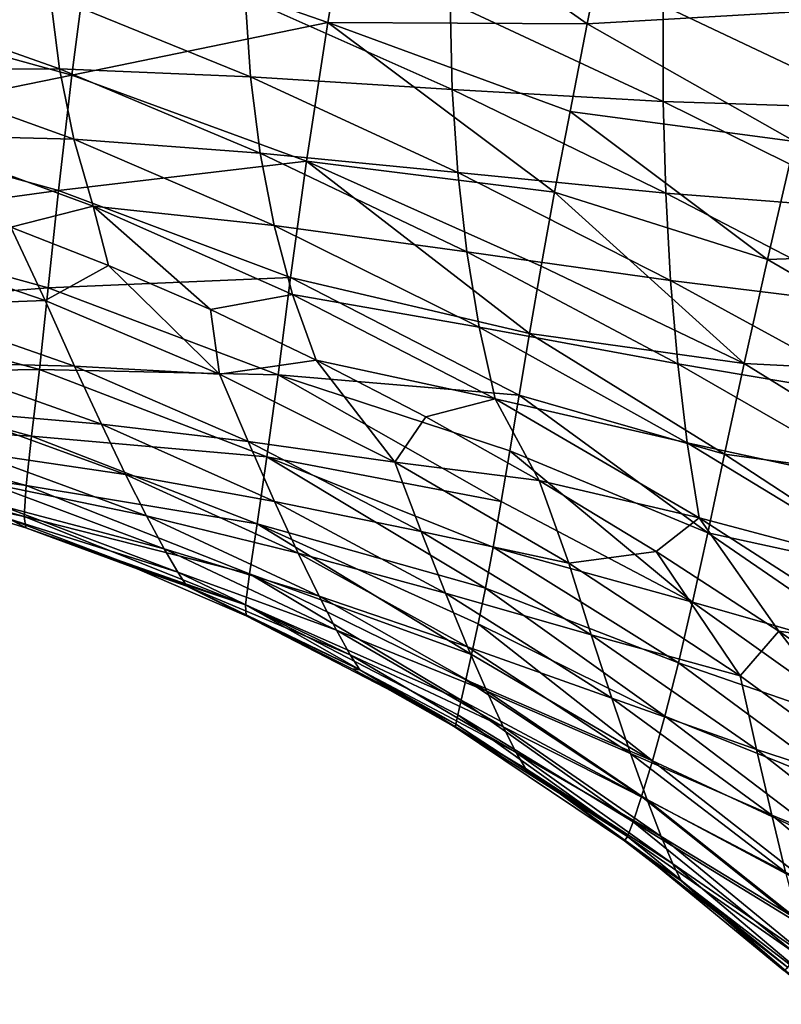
# Model space of a CAD drawing. Header units: metres. Extents: x -109 to 109, y -314 to 82.
# Tile 89 of 191: x -38.25 to -33.09, y -20.5 to -13.84. Entities that reach past the tile are written whole.
import ezdxf

# ---------------------------------------------------------------- set-up
doc = ezdxf.new("R2010")
doc.units = ezdxf.units.M
doc.layers.add('solid_504261_XXX', color=7, linetype='CONTINUOUS')

msp = doc.modelspace()

# ---------------------------------------------------------------- linework, layer by layer
at = {"layer": 'solid_504261_XXX'}
for points in [[(-37.777161, -13.292876, 195.210663), (-36.16222, -13.855317, 195.126556), (-35.978683, -12.758963, 196.204498)], [(-35.978683, -12.758963, 196.204498), (-36.16222, -13.855317, 195.126556), (-34.406082, -13.86404, 195.713928)], [(-35.978683, -12.758963, 196.204498), (-34.406082, -13.86404, 195.713928), (-34.275505, -13.212949, 196.286774)], [(-34.275505, -13.212949, 196.286774), (-34.406082, -13.86404, 195.713928), (-32.793407, -13.771789, 196.338379)], [(-39.500027, -13.770819, 194.165359), (-37.896755, -14.213235, 194.085876), (-37.777161, -13.292876, 195.210663)], [(-37.777161, -13.292876, 195.210663), (-37.896755, -14.213235, 194.085876), (-36.16222, -13.855317, 195.126556)], [(-37.980469, -14.16956, 172.661865), (-39.284988, -13.70828, 173.083099), (-38.044571, -13.670165, 172.024078)], [(-39.192188, -14.174296, 173.745132), (-39.284988, -13.70828, 173.083099), (-37.980469, -14.16956, 172.661865)], [(-36.687527, -14.224466, 171.545502), (-38.044571, -13.670165, 172.024078), (-36.723621, -13.683961, 170.935104)], [(-37.980469, -14.16956, 172.661865), (-38.044571, -13.670165, 172.024078), (-36.687527, -14.224466, 171.545502)], [(-35.320145, -14.309524, 170.397522), (-36.723621, -13.683961, 170.935104), (-35.334007, -13.718388, 169.815414)], [(-36.687527, -14.224466, 171.545502), (-36.723621, -13.683961, 170.935104), (-35.320145, -14.309524, 170.397522)], [(-33.891491, -14.391719, 169.214798), (-35.334007, -13.718388, 169.815414), (-33.892876, -13.74115, 168.660736)], [(-35.320145, -14.309524, 170.397522), (-35.334007, -13.718388, 169.815414), (-33.891491, -14.391719, 169.214798)], [(-32.418446, -14.438182, 167.990219), (-33.892876, -13.74115, 168.660736), (-32.422306, -13.722404, 167.462753)], [(-39.500027, -13.770819, 194.165359), (-39.575439, -14.554277, 192.98436), (-37.896755, -14.213235, 194.085876)], [(-34.406082, -13.86404, 195.713928), (-33.000858, -14.661256, 195.58078), (-32.793407, -13.771789, 196.338379)], [(-33.891491, -14.391719, 169.214798), (-33.892876, -13.74115, 168.660736), (-32.418446, -14.438182, 167.990219)], [(-37.896755, -14.213235, 194.085876), (-36.306885, -14.794208, 194.013077), (-36.16222, -13.855317, 195.126556)], [(-36.16222, -13.855317, 195.126556), (-36.306885, -14.794208, 194.013077), (-34.627232, -15.005427, 194.549622)], [(-36.16222, -13.855317, 195.126556), (-34.627232, -15.005427, 194.549622), (-34.523075, -14.459187, 195.135742)], [(-36.16222, -13.855317, 195.126556), (-34.523075, -14.459187, 195.135742), (-34.406082, -13.86404, 195.713928)], [(-34.406082, -13.86404, 195.713928), (-34.523075, -14.459187, 195.135742), (-33.000858, -14.661256, 195.58078)], [(-37.882751, -14.645691, 173.339752), (-39.192188, -14.174296, 173.745132), (-37.980469, -14.16956, 172.661865)], [(-39.065304, -14.617151, 174.441162), (-39.192188, -14.174296, 173.745132), (-37.882751, -14.645691, 173.339752)], [(-36.621872, -14.739529, 172.199631), (-37.980469, -14.16956, 172.661865), (-36.687527, -14.224466, 171.545502)], [(-37.882751, -14.645691, 173.339752), (-37.980469, -14.16956, 172.661865), (-36.621872, -14.739529, 172.199631)], [(-39.575439, -14.554277, 192.98436), (-37.986443, -14.993298, 192.927658), (-37.896755, -14.213235, 194.085876)], [(-37.896755, -14.213235, 194.085876), (-37.986443, -14.993298, 192.927658), (-36.306885, -14.794208, 194.013077)], [(-35.28323, -14.872437, 171.025772), (-36.687527, -14.224466, 171.545502), (-35.320145, -14.309524, 170.397522)], [(-36.621872, -14.739529, 172.199631), (-36.687527, -14.224466, 171.545502), (-35.28323, -14.872437, 171.025772)], [(-33.874817, -15.012263, 169.817429), (-35.320145, -14.309524, 170.397522), (-33.891491, -14.391719, 169.214798)], [(-35.28323, -14.872437, 171.025772), (-35.320145, -14.309524, 170.397522), (-33.874817, -15.012263, 169.817429)], [(-32.408676, -15.124153, 168.568665), (-33.891491, -14.391719, 169.214798), (-32.418446, -14.438182, 167.990219)], [(-33.874817, -15.012263, 169.817429), (-33.891491, -14.391719, 169.214798), (-32.408676, -15.124153, 168.568665)], [(-34.523075, -14.459187, 195.135742), (-34.627232, -15.005427, 194.549622), (-33.184967, -15.460004, 194.80542)], [(-34.523075, -14.459187, 195.135742), (-33.184967, -15.460004, 194.80542), (-33.000858, -14.661256, 195.58078)], [(-39.575439, -14.554277, 192.98436), (-39.634991, -15.219551, 191.752975), (-37.986443, -14.993298, 192.927658)], [(-37.752918, -15.098702, 174.054077), (-39.065304, -14.617151, 174.441162), (-37.882751, -14.645691, 173.339752)], [(-38.30962, -15.240729, 174.9935), (-39.065304, -14.617151, 174.441162), (-37.752918, -15.098702, 174.054077)], [(-36.526367, -15.230492, 172.895935), (-37.882751, -14.645691, 173.339752), (-36.621872, -14.739529, 172.199631)], [(-37.752918, -15.098702, 174.054077), (-37.882751, -14.645691, 173.339752), (-36.526367, -15.230492, 172.895935)], [(-33.000858, -14.661256, 195.58078), (-33.184967, -15.460004, 194.80542), (-31.613358, -15.403054, 195.666428)], [(-37.986443, -14.993298, 192.927658), (-36.415359, -15.581697, 192.876556), (-36.306885, -14.794208, 194.013077)], [(-35.222347, -15.408623, 171.699356), (-36.621872, -14.739529, 172.199631), (-35.28323, -14.872437, 171.025772)], [(-36.526367, -15.230492, 172.895935), (-36.621872, -14.739529, 172.199631), (-35.222347, -15.408623, 171.699356)], [(-36.306885, -14.794208, 194.013077), (-36.415359, -15.581697, 192.876556), (-34.798229, -15.961563, 193.352188)], [(-36.306885, -14.794208, 194.013077), (-34.798229, -15.961563, 193.352188), (-34.718491, -15.504972, 193.955917)], [(-36.306885, -14.794208, 194.013077), (-34.718491, -15.504972, 193.955917), (-34.627232, -15.005427, 194.549622)], [(-33.842381, -15.603568, 170.467438), (-35.28323, -14.872437, 171.025772), (-33.874817, -15.012263, 169.817429)], [(-35.222347, -15.408623, 171.699356), (-35.28323, -14.872437, 171.025772), (-33.842381, -15.603568, 170.467438)], [(-39.634991, -15.219551, 191.752975), (-38.056396, -15.651798, 191.724564), (-37.986443, -14.993298, 192.927658)], [(-37.986443, -14.993298, 192.927658), (-38.056396, -15.651798, 191.724564), (-36.415359, -15.581697, 192.876556)], [(-34.627232, -15.005427, 194.549622), (-34.718491, -15.504972, 193.955917), (-33.343105, -16.164351, 194.023788)], [(-34.627232, -15.005427, 194.549622), (-33.343105, -16.164351, 194.023788), (-33.184967, -15.460004, 194.80542)], [(-32.392708, -15.780181, 169.196579), (-33.874817, -15.012263, 169.817429), (-32.408676, -15.124153, 168.568665)], [(-33.842381, -15.603568, 170.467438), (-33.874817, -15.012263, 169.817429), (-32.392708, -15.780181, 169.196579)], [(-37.647774, -15.500209, 174.805939), (-38.30962, -15.240729, 174.9935), (-37.752918, -15.098702, 174.054077)], [(-36.402653, -15.697662, 173.630814), (-37.752918, -15.098702, 174.054077), (-36.526367, -15.230492, 172.895935)], [(-36.957714, -15.799882, 174.603561), (-37.752918, -15.098702, 174.054077), (-36.402653, -15.697662, 173.630814)], [(-36.957714, -15.799882, 174.603561), (-37.647774, -15.500209, 174.805939), (-37.752918, -15.098702, 174.054077)], [(-39.634991, -15.219551, 191.752975), (-39.686089, -15.778117, 190.453659), (-38.056396, -15.651798, 191.724564)], [(-38.077454, -15.737771, 175.944031), (-39.240799, -15.339917, 176.231537), (-38.30962, -15.240729, 174.9935)], [(-38.077454, -15.737771, 175.944031), (-38.30962, -15.240729, 174.9935), (-37.647774, -15.500209, 174.805939)], [(-35.137466, -15.919187, 172.416595), (-36.526367, -15.230492, 172.895935), (-35.222347, -15.408623, 171.699356)], [(-36.402653, -15.697662, 173.630814), (-36.526367, -15.230492, 172.895935), (-35.137466, -15.919187, 172.416595)], [(-39.047112, -15.773881, 177.202057), (-39.240799, -15.339917, 176.231537), (-38.077454, -15.737771, 175.944031)], [(-33.79372, -16.166428, 171.163666), (-35.222347, -15.408623, 171.699356), (-33.842381, -15.603568, 170.467438)], [(-35.137466, -15.919187, 172.416595), (-35.222347, -15.408623, 171.699356), (-33.79372, -16.166428, 171.163666)], [(-33.184967, -15.460004, 194.80542), (-33.343105, -16.164351, 194.023788), (-31.838329, -16.240198, 194.879929)], [(-33.184967, -15.460004, 194.80542), (-31.838329, -16.240198, 194.879929), (-31.613358, -15.403054, 195.666428)], [(-36.895767, -16.236963, 175.629349), (-38.077454, -15.737771, 175.944031), (-37.647774, -15.500209, 174.805939)], [(-36.895767, -16.236963, 175.629349), (-37.647774, -15.500209, 174.805939), (-36.957714, -15.799882, 174.603561)], [(-34.718491, -15.504972, 193.955917), (-34.798229, -15.961563, 193.352188), (-33.343105, -16.164351, 194.023788)], [(-38.056396, -15.651798, 191.724564), (-36.50061, -16.242025, 191.700409), (-36.415359, -15.581697, 192.876556)], [(-36.415359, -15.581697, 192.876556), (-36.50061, -16.242025, 191.700409), (-34.868401, -16.378401, 192.736038)], [(-36.415359, -15.581697, 192.876556), (-34.868401, -16.378401, 192.736038), (-34.798229, -15.961563, 193.352188)], [(-39.686089, -15.778117, 190.453659), (-38.116634, -16.205402, 190.450653), (-38.056396, -15.651798, 191.724564)], [(-38.056396, -15.651798, 191.724564), (-38.116634, -16.205402, 190.450653), (-36.50061, -16.242025, 191.700409)], [(-32.37051, -16.405947, 169.872375), (-33.842381, -15.603568, 170.467438), (-32.392708, -15.780181, 169.196579)], [(-33.79372, -16.166428, 171.163666), (-33.842381, -15.603568, 170.467438), (-32.37051, -16.405947, 169.872375)], [(-36.241959, -16.140854, 174.386108), (-36.957714, -15.799882, 174.603561), (-36.402653, -15.697662, 173.630814)], [(-35.030178, -16.404409, 173.17421), (-36.402653, -15.697662, 173.630814), (-35.137466, -15.919187, 172.416595)], [(-36.241959, -16.140854, 174.386108), (-36.402653, -15.697662, 173.630814), (-35.030178, -16.404409, 173.17421)], [(-39.686089, -15.778117, 190.453659), (-39.729618, -16.229855, 189.074112), (-38.116634, -16.205402, 190.450653)], [(-37.878754, -16.181932, 176.942398), (-39.047112, -15.773881, 177.202057), (-38.077454, -15.737771, 175.944031)], [(-38.869942, -16.157749, 178.206039), (-39.047112, -15.773881, 177.202057), (-37.878754, -16.181932, 176.942398)], [(-37.878754, -16.181932, 176.942398), (-38.077454, -15.737771, 175.944031), (-36.895767, -16.236963, 175.629349)], [(-36.895767, -16.236963, 175.629349), (-36.957714, -15.799882, 174.603561), (-36.241959, -16.140854, 174.386108)], [(-33.729004, -16.701376, 171.904343), (-35.137466, -15.919187, 172.416595), (-33.79372, -16.166428, 171.163666)], [(-35.030178, -16.404409, 173.17421), (-35.137466, -15.919187, 172.416595), (-33.729004, -16.701376, 171.904343)], [(-34.798229, -15.961563, 193.352188), (-34.868401, -16.378401, 192.736038), (-33.476574, -16.777872, 193.240433)], [(-34.798229, -15.961563, 193.352188), (-33.476574, -16.777872, 193.240433), (-33.343105, -16.164351, 194.023788)], [(-37.696609, -16.575584, 177.976852), (-38.869942, -16.157749, 178.206039), (-37.878754, -16.181932, 176.942398)], [(-38.71159, -16.488007, 179.238281), (-38.869942, -16.157749, 178.206039), (-37.696609, -16.575584, 177.976852)], [(-36.701881, -16.693285, 176.657211), (-37.878754, -16.181932, 176.942398), (-36.895767, -16.236963, 175.629349)], [(-37.696609, -16.575584, 177.976852), (-37.878754, -16.181932, 176.942398), (-36.701881, -16.693285, 176.657211)], [(-35.709019, -16.832266, 175.289749), (-36.895767, -16.236963, 175.629349), (-36.241959, -16.140854, 174.386108)], [(-35.498833, -16.526369, 174.151947), (-36.241959, -16.140854, 174.386108), (-35.030178, -16.404409, 173.17421)], [(-35.709019, -16.832266, 175.289749), (-36.241959, -16.140854, 174.386108), (-35.498833, -16.526369, 174.151947)], [(-32.342064, -17.001122, 170.594437), (-33.79372, -16.166428, 171.163666), (-32.37051, -16.405947, 169.872375)], [(-33.729004, -16.701376, 171.904343), (-33.79372, -16.166428, 171.163666), (-32.342064, -17.001122, 170.594437)], [(-33.343105, -16.164351, 194.023788), (-33.476574, -16.777872, 193.240433), (-32.034332, -16.975349, 194.090256)], [(-33.343105, -16.164351, 194.023788), (-32.034332, -16.975349, 194.090256), (-31.838329, -16.240198, 194.879929)], [(-39.729618, -16.229855, 189.074112), (-39.75951, -16.565008, 187.618835), (-38.168915, -16.65568, 189.087067)], [(-39.729618, -16.229855, 189.074112), (-38.168915, -16.65568, 189.087067), (-38.116634, -16.205402, 190.450653)], [(-38.116634, -16.205402, 190.450653), (-38.168915, -16.65568, 189.087067), (-36.575336, -16.796919, 190.450455)], [(-38.116634, -16.205402, 190.450653), (-36.575336, -16.796919, 190.450455), (-36.50061, -16.242025, 191.700409)], [(-36.701881, -16.693285, 176.657211), (-36.895767, -16.236963, 175.629349), (-35.709019, -16.832266, 175.289749)], [(-36.50061, -16.242025, 191.700409), (-36.575336, -16.796919, 190.450455), (-34.989052, -17.098785, 191.461563)], [(-36.50061, -16.242025, 191.700409), (-34.989052, -17.098785, 191.461563), (-34.931053, -16.755922, 192.107864)], [(-36.50061, -16.242025, 191.700409), (-34.931053, -16.755922, 192.107864), (-34.868401, -16.378401, 192.736038)], [(-34.868401, -16.378401, 192.736038), (-34.931053, -16.755922, 192.107864), (-33.590855, -17.311832, 192.449997)], [(-34.868401, -16.378401, 192.736038), (-33.590855, -17.311832, 192.449997), (-33.476574, -16.777872, 193.240433)], [(-34.73312, -16.956638, 173.901306), (-35.498833, -16.526369, 174.151947), (-35.030178, -16.404409, 173.17421)], [(-33.649536, -17.208403, 172.686691), (-35.030178, -16.404409, 173.17421), (-33.729004, -16.701376, 171.904343)], [(-34.73312, -16.956638, 173.901306), (-35.030178, -16.404409, 173.17421), (-33.649536, -17.208403, 172.686691)], [(-37.53326, -16.915014, 179.041946), (-38.71159, -16.488007, 179.238281), (-37.696609, -16.575584, 177.976852)], [(-38.574287, -16.761467, 180.293365), (-38.71159, -16.488007, 179.238281), (-37.53326, -16.915014, 179.041946)], [(-35.709019, -16.832266, 175.289749), (-35.498833, -16.526369, 174.151947), (-34.73312, -16.956638, 173.901306)], [(-39.75951, -16.565008, 187.618835), (-39.768764, -16.772747, 186.104019), (-38.206226, -16.991587, 187.636642)], [(-39.75951, -16.565008, 187.618835), (-38.206226, -16.991587, 187.636642), (-38.168915, -16.65568, 189.087067)], [(-36.52367, -17.098375, 177.723923), (-37.696609, -16.575584, 177.976852), (-36.701881, -16.693285, 176.657211)], [(-37.53326, -16.915014, 179.041946), (-37.696609, -16.575584, 177.976852), (-36.52367, -17.098375, 177.723923)], [(-38.168915, -16.65568, 189.087067), (-38.206226, -16.991587, 187.636642), (-36.64222, -17.249575, 189.101456)], [(-38.168915, -16.65568, 189.087067), (-36.64222, -17.249575, 189.101456), (-36.575336, -16.796919, 190.450455)], [(-35.530857, -17.302334, 176.34848), (-36.701881, -16.693285, 176.657211), (-35.709019, -16.832266, 175.289749)], [(-36.52367, -17.098375, 177.723923), (-36.701881, -16.693285, 176.657211), (-35.530857, -17.302334, 176.34848)], [(-32.30761, -17.565268, 171.360992), (-33.729004, -16.701376, 171.904343), (-32.342064, -17.001122, 170.594437)], [(-33.649536, -17.208403, 172.686691), (-33.729004, -16.701376, 171.904343), (-32.30761, -17.565268, 171.360992)], [(-39.768764, -16.772747, 186.104019), (-38.220417, -17.200924, 186.117004), (-38.206226, -16.991587, 187.636642)], [(-39.768764, -16.772747, 186.104019), (-39.753616, -16.84684, 184.547012), (-38.220417, -17.200924, 186.117004)], [(-37.390942, -17.196867, 180.132095), (-38.574287, -16.761467, 180.293365), (-37.53326, -16.915014, 179.041946)], [(-38.460526, -16.975565, 181.36322), (-38.574287, -16.761467, 180.293365), (-37.390942, -17.196867, 180.132095)], [(-36.575336, -16.796919, 190.450455), (-36.64222, -17.249575, 189.101456), (-35.096352, -17.68458, 190.102295)], [(-36.575336, -16.796919, 190.450455), (-35.096352, -17.68458, 190.102295), (-35.04388, -17.408007, 190.794113)], [(-36.575336, -16.796919, 190.450455), (-35.04388, -17.408007, 190.794113), (-34.989052, -17.098785, 191.461563)], [(-34.931053, -16.755922, 192.107864), (-34.989052, -17.098785, 191.461563), (-33.693119, -17.779982, 191.637146)], [(-34.931053, -16.755922, 192.107864), (-33.693119, -17.779982, 191.637146), (-33.590855, -17.311832, 192.449997)], [(-33.476574, -16.777872, 193.240433), (-33.590855, -17.311832, 192.449997), (-32.202396, -17.612318, 193.302429)], [(-33.476574, -16.777872, 193.240433), (-32.202396, -17.612318, 193.302429), (-32.034332, -16.975349, 194.090256)], [(-39.753616, -16.84684, 184.547012), (-38.974922, -17.041409, 184.547012), (-38.220417, -17.200924, 186.117004)], [(-34.530201, -17.515657, 174.926819), (-35.709019, -16.832266, 175.289749), (-34.73312, -16.956638, 173.901306)], [(-35.530857, -17.302334, 176.34848), (-35.709019, -16.832266, 175.289749), (-34.530201, -17.515657, 174.926819)], [(-36.36322, -17.448439, 178.823959), (-37.53326, -16.915014, 179.041946), (-36.52367, -17.098375, 177.723923)], [(-37.390942, -17.196867, 180.132095), (-37.53326, -16.915014, 179.041946), (-36.36322, -17.448439, 178.823959)], [(-37.272186, -17.418371, 181.23912), (-38.460526, -16.975565, 181.36322), (-37.390942, -17.196867, 180.132095)], [(-38.373074, -17.128361, 182.437073), (-38.460526, -16.975565, 181.36322), (-37.272186, -17.418371, 181.23912)], [(-38.206226, -16.991587, 187.636642), (-38.220417, -17.200924, 186.117004), (-36.693417, -17.587627, 187.6548)], [(-38.206226, -16.991587, 187.636642), (-36.693417, -17.587627, 187.6548), (-36.64222, -17.249575, 189.101456)], [(-33.938896, -17.43782, 173.630768), (-34.73312, -16.956638, 173.901306), (-33.649536, -17.208403, 172.686691)], [(-34.530201, -17.515657, 174.926819), (-34.73312, -16.956638, 173.901306), (-33.938896, -17.43782, 173.630768)], [(-38.974922, -17.041409, 184.547012), (-38.20779, -17.277718, 184.547012), (-38.220417, -17.200924, 186.117004)], [(-38.316273, -17.218801, 183.503784), (-38.20779, -17.277718, 184.547012), (-38.974922, -17.041409, 184.547012)], [(-37.179844, -17.577347, 182.352249), (-38.316273, -17.218801, 183.503784), (-38.373074, -17.128361, 182.437073)], [(-37.179844, -17.577347, 182.352249), (-38.373074, -17.128361, 182.437073), (-37.272186, -17.418371, 181.23912)], [(-35.366581, -17.720072, 177.448929), (-36.52367, -17.098375, 177.723923), (-35.530857, -17.302334, 176.34848)], [(-36.36322, -17.448439, 178.823959), (-36.52367, -17.098375, 177.723923), (-35.366581, -17.720072, 177.448929)], [(-34.989052, -17.098785, 191.461563), (-35.04388, -17.408007, 190.794113), (-33.693119, -17.779982, 191.637146)], [(-36.22266, -17.740042, 179.951614), (-37.390942, -17.196867, 180.132095), (-36.36322, -17.448439, 178.823959)], [(-37.272186, -17.418371, 181.23912), (-37.390942, -17.196867, 180.132095), (-36.22266, -17.740042, 179.951614)], [(-38.316273, -17.218801, 183.503784), (-37.118298, -17.672447, 183.460419), (-38.20779, -17.277718, 184.547012)], [(-37.179844, -17.577347, 182.352249), (-37.118298, -17.672447, 183.460419), (-38.316273, -17.218801, 183.503784)], [(-38.220417, -17.200924, 186.117004), (-36.719776, -17.797617, 186.129807), (-36.693417, -17.587627, 187.6548)], [(-38.220417, -17.200924, 186.117004), (-38.20779, -17.277718, 184.547012), (-36.719776, -17.797617, 186.129807)], [(-36.64222, -17.249575, 189.101456), (-36.693417, -17.587627, 187.6548), (-35.189713, -18.134069, 188.653259)], [(-36.64222, -17.249575, 189.101456), (-35.189713, -18.134069, 188.653259), (-35.145298, -17.926388, 189.389969)], [(-36.64222, -17.249575, 189.101456), (-35.145298, -17.926388, 189.389969), (-35.096352, -17.68458, 190.102295)], [(-33.108997, -17.97714, 173.336273), (-33.938896, -17.43782, 173.630768), (-33.649536, -17.208403, 172.686691)], [(-32.267868, -18.097719, 172.169968), (-33.649536, -17.208403, 172.686691), (-32.30761, -17.565268, 171.360992)], [(-33.108997, -17.97714, 173.336273), (-33.649536, -17.208403, 172.686691), (-32.267868, -18.097719, 172.169968)], [(-38.20779, -17.277718, 184.547012), (-37.454414, -17.555027, 184.547012), (-36.719776, -17.797617, 186.129807)], [(-37.118298, -17.672447, 183.460419), (-37.454414, -17.555027, 184.547012), (-38.20779, -17.277718, 184.547012)], [(-34.379665, -18.000465, 176.017563), (-35.530857, -17.302334, 176.34848), (-34.530201, -17.515657, 174.926819)], [(-35.366581, -17.720072, 177.448929), (-35.530857, -17.302334, 176.34848), (-34.379665, -18.000465, 176.017563)], [(-33.590855, -17.311832, 192.449997), (-33.693119, -17.779982, 191.637146), (-32.348286, -18.16367, 192.510651)], [(-33.590855, -17.311832, 192.449997), (-32.348286, -18.16367, 192.510651), (-32.202396, -17.612318, 193.302429)], [(-36.104443, -17.970285, 181.098877), (-37.272186, -17.418371, 181.23912), (-36.22266, -17.740042, 179.951614)], [(-37.179844, -17.577347, 182.352249), (-37.272186, -17.418371, 181.23912), (-36.104443, -17.970285, 181.098877)], [(-35.218025, -18.081751, 178.585617), (-36.36322, -17.448439, 178.823959), (-35.366581, -17.720072, 177.448929)], [(-36.22266, -17.740042, 179.951614), (-36.36322, -17.448439, 178.823959), (-35.218025, -18.081751, 178.585617)], [(-35.04388, -17.408007, 190.794113), (-35.096352, -17.68458, 190.102295), (-33.788857, -18.192163, 190.78392)], [(-35.04388, -17.408007, 190.794113), (-33.788857, -18.192163, 190.78392), (-33.693119, -17.779982, 191.637146)], [(-33.370068, -18.278734, 174.541962), (-34.530201, -17.515657, 174.926819), (-33.938896, -17.43782, 173.630768)], [(-33.370068, -18.278734, 174.541962), (-33.938896, -17.43782, 173.630768), (-33.108997, -17.97714, 173.336273)], [(-34.379665, -18.000465, 176.017563), (-34.530201, -17.515657, 174.926819), (-33.370068, -18.278734, 174.541962)], [(-37.454414, -17.555027, 184.547012), (-36.7174, -17.873081, 184.546997), (-36.719776, -17.797617, 186.129807)], [(-37.118298, -17.672447, 183.460419), (-36.7174, -17.873081, 184.546997), (-37.454414, -17.555027, 184.547012)], [(-36.01136, -18.136803, 182.255325), (-37.118298, -17.672447, 183.460419), (-37.179844, -17.577347, 182.352249)], [(-36.01136, -18.136803, 182.255325), (-37.179844, -17.577347, 182.352249), (-36.104443, -17.970285, 181.098877)], [(-36.693417, -17.587627, 187.6548), (-36.719776, -17.797617, 186.129807), (-35.259243, -18.443048, 187.107208)], [(-36.693417, -17.587627, 187.6548), (-35.259243, -18.443048, 187.107208), (-35.228043, -18.306173, 187.894867)], [(-36.693417, -17.587627, 187.6548), (-35.228043, -18.306173, 187.894867), (-35.189713, -18.134069, 188.653259)], [(-37.118298, -17.672447, 183.460419), (-35.947639, -18.237961, 183.410309), (-36.7174, -17.873081, 184.546997)], [(-36.01136, -18.136803, 182.255325), (-35.947639, -18.237961, 183.410309), (-37.118298, -17.672447, 183.460419)], [(-34.240349, -18.43141, 177.153), (-35.366581, -17.720072, 177.448929), (-34.379665, -18.000465, 176.017563)], [(-35.218025, -18.081751, 178.585617), (-35.366581, -17.720072, 177.448929), (-34.240349, -18.43141, 177.153)], [(-35.096352, -17.68458, 190.102295), (-35.145298, -17.926388, 189.389969), (-33.880314, -18.551905, 189.874878)], [(-35.096352, -17.68458, 190.102295), (-33.880314, -18.551905, 189.874878), (-33.788857, -18.192163, 190.78392)], [(-36.719776, -17.797617, 186.129807), (-35.296524, -18.60536, 185.437775), (-35.282299, -18.543131, 186.291626)], [(-36.719776, -17.797617, 186.129807), (-36.7174, -17.873081, 184.546997), (-35.296524, -18.60536, 185.437775)], [(-36.719776, -17.797617, 186.129807), (-35.282299, -18.543131, 186.291626), (-35.259243, -18.443048, 187.107208)], [(-35.08709, -18.383968, 179.75293), (-36.22266, -17.740042, 179.951614), (-35.218025, -18.081751, 178.585617)], [(-36.104443, -17.970285, 181.098877), (-36.22266, -17.740042, 179.951614), (-35.08709, -18.383968, 179.75293)], [(-33.693119, -17.779982, 191.637146), (-33.788857, -18.192163, 190.78392), (-32.479752, -18.644896, 191.697845)], [(-33.693119, -17.779982, 191.637146), (-32.479752, -18.644896, 191.697845), (-32.348286, -18.16367, 192.510651)], [(-36.7174, -17.873081, 184.546997), (-35.999424, -18.231215, 184.546997), (-35.296524, -18.60536, 185.437775)], [(-35.947639, -18.237961, 183.410309), (-35.999424, -18.231215, 184.546997), (-36.7174, -17.873081, 184.546997)], [(-35.145298, -17.926388, 189.389969), (-35.189713, -18.134069, 188.653259), (-33.964848, -18.855221, 188.905518)], [(-35.145298, -17.926388, 189.389969), (-33.964848, -18.855221, 188.905518), (-33.880314, -18.551905, 189.874878)], [(-34.976017, -18.623785, 180.943192), (-36.104443, -17.970285, 181.098877), (-35.08709, -18.383968, 179.75293)], [(-36.01136, -18.136803, 182.255325), (-36.104443, -17.970285, 181.098877), (-34.976017, -18.623785, 180.943192)], [(-32.23349, -19.112156, 174.136108), (-33.370068, -18.278734, 174.541962), (-33.108997, -17.97714, 173.336273)], [(-32.248108, -18.574436, 173.017654), (-33.108997, -17.97714, 173.336273), (-32.267868, -18.097719, 172.169968)], [(-32.23349, -19.112156, 174.136108), (-33.108997, -17.97714, 173.336273), (-32.248108, -18.574436, 173.017654)], [(-33.259815, -18.778692, 175.665665), (-34.379665, -18.000465, 176.017563), (-33.370068, -18.278734, 174.541962)], [(-34.240349, -18.43141, 177.153), (-34.379665, -18.000465, 176.017563), (-33.259815, -18.778692, 175.665665)], [(-34.11372, -18.804977, 178.327835), (-35.218025, -18.081751, 178.585617), (-34.240349, -18.43141, 177.153)], [(-35.08709, -18.383968, 179.75293), (-35.218025, -18.081751, 178.585617), (-34.11372, -18.804977, 178.327835)], [(-34.887386, -18.798719, 182.146713), (-35.947639, -18.237961, 183.410309), (-36.01136, -18.136803, 182.255325)], [(-34.887386, -18.798719, 182.146713), (-36.01136, -18.136803, 182.255325), (-34.976017, -18.623785, 180.943192)], [(-35.189713, -18.134069, 188.653259), (-35.228043, -18.306173, 187.894867), (-33.964848, -18.855221, 188.905518)], [(-33.788857, -18.192163, 190.78392), (-33.880314, -18.551905, 189.874878), (-32.602776, -19.067242, 190.843903)], [(-33.788857, -18.192163, 190.78392), (-32.602776, -19.067242, 190.843903), (-32.479752, -18.644896, 191.697845)], [(-35.999424, -18.231215, 184.546997), (-35.301327, -18.626678, 184.546997), (-35.296524, -18.60536, 185.437775)], [(-35.947639, -18.237961, 183.410309), (-35.301327, -18.626678, 184.546997), (-35.999424, -18.231215, 184.546997)], [(-35.947639, -18.237961, 183.410309), (-34.825024, -18.906879, 183.353622), (-35.301327, -18.626678, 184.546997)], [(-34.887386, -18.798719, 182.146713), (-34.825024, -18.906879, 183.353622), (-35.947639, -18.237961, 183.410309)], [(-35.228043, -18.306173, 187.894867), (-35.259243, -18.443048, 187.107208), (-34.038048, -19.095787, 187.879028)], [(-35.228043, -18.306173, 187.894867), (-34.038048, -19.095787, 187.879028), (-33.964848, -18.855221, 188.905518)], [(-33.259815, -18.778692, 175.665665), (-33.370068, -18.278734, 174.541962), (-32.23349, -19.112156, 174.136108)], [(-34.001331, -19.117945, 179.536667), (-35.08709, -18.383968, 179.75293), (-34.11372, -18.804977, 178.327835)], [(-34.976017, -18.623785, 180.943192), (-35.08709, -18.383968, 179.75293), (-34.001331, -19.117945, 179.536667)], [(-35.259243, -18.443048, 187.107208), (-35.282299, -18.543131, 186.291626), (-34.095413, -19.267584, 186.804153)], [(-35.259243, -18.443048, 187.107208), (-34.095413, -19.267584, 186.804153), (-34.038048, -19.095787, 187.879028)], [(-33.157265, -19.222729, 176.837128), (-34.240349, -18.43141, 177.153), (-33.259815, -18.778692, 175.665665)], [(-34.11372, -18.804977, 178.327835), (-34.240349, -18.43141, 177.153), (-33.157265, -19.222729, 176.837128)], [(-35.282299, -18.543131, 186.291626), (-35.296524, -18.60536, 185.437775), (-34.134384, -19.367826, 185.691864)], [(-35.282299, -18.543131, 186.291626), (-34.134384, -19.367826, 185.691864), (-34.095413, -19.267584, 186.804153)], [(-33.880314, -18.551905, 189.874878), (-33.964848, -18.855221, 188.905518), (-32.719742, -19.434961, 189.931427)], [(-33.880314, -18.551905, 189.874878), (-32.719742, -19.434961, 189.931427), (-32.602776, -19.067242, 190.843903)], [(-35.296524, -18.60536, 185.437775), (-35.301327, -18.626678, 184.546997), (-34.134384, -19.367826, 185.691864)], [(-35.301327, -18.626678, 184.546997), (-34.154457, -19.395218, 184.546997), (-34.134384, -19.367826, 185.691864)], [(-34.825024, -18.906879, 183.353622), (-34.154457, -19.395218, 184.546997), (-35.301327, -18.626678, 184.546997)], [(-33.905041, -19.367441, 180.772461), (-34.976017, -18.623785, 180.943192), (-34.001331, -19.117945, 179.536667)], [(-34.887386, -18.798719, 182.146713), (-34.976017, -18.623785, 180.943192), (-33.905041, -19.367441, 180.772461)], [(-33.827038, -19.550941, 182.026642), (-34.825024, -18.906879, 183.353622), (-34.887386, -18.798719, 182.146713)], [(-33.827038, -19.550941, 182.026642), (-34.887386, -18.798719, 182.146713), (-33.905041, -19.367441, 180.772461)], [(-32.176304, -19.627079, 175.293625), (-33.259815, -18.778692, 175.665665), (-32.23349, -19.112156, 174.136108)], [(-33.157265, -19.222729, 176.837128), (-33.259815, -18.778692, 175.665665), (-32.176304, -19.627079, 175.293625)], [(-33.0634, -19.607752, 178.051376), (-34.11372, -18.804977, 178.327835), (-33.157265, -19.222729, 176.837128)], [(-34.001331, -19.117945, 179.536667), (-34.11372, -18.804977, 178.327835), (-33.0634, -19.607752, 178.051376)], [(-33.964848, -18.855221, 188.905518), (-34.038048, -19.095787, 187.879028), (-32.827579, -19.743826, 188.9552)], [(-33.964848, -18.855221, 188.905518), (-32.827579, -19.743826, 188.9552), (-32.719742, -19.434961, 189.931427)], [(-34.825024, -18.906879, 183.353622), (-33.770496, -19.666351, 183.290451), (-34.154457, -19.395218, 184.546997)], [(-33.827038, -19.550941, 182.026642), (-33.770496, -19.666351, 183.290451), (-34.825024, -18.906879, 183.353622)], [(-34.038048, -19.095787, 187.879028), (-34.095413, -19.267584, 186.804153), (-32.921227, -19.987049, 187.918686)], [(-34.038048, -19.095787, 187.879028), (-32.921227, -19.987049, 187.918686), (-32.827579, -19.743826, 188.9552)], [(-32.979275, -19.930866, 179.303375), (-34.001331, -19.117945, 179.536667), (-33.0634, -19.607752, 178.051376)], [(-33.905041, -19.367441, 180.772461), (-34.001331, -19.117945, 179.536667), (-32.979275, -19.930866, 179.303375)], [(-32.122471, -20.083424, 176.501953), (-33.157265, -19.222729, 176.837128), (-32.176304, -19.627079, 175.293625)], [(-33.0634, -19.607752, 178.051376), (-33.157265, -19.222729, 176.837128), (-32.122471, -20.083424, 176.501953)], [(-34.095413, -19.267584, 186.804153), (-34.134384, -19.367826, 185.691864), (-32.995537, -20.158236, 186.831573)], [(-34.095413, -19.267584, 186.804153), (-32.995537, -20.158236, 186.831573), (-32.921227, -19.987049, 187.918686)], [(-34.134384, -19.367826, 185.691864), (-34.154457, -19.395218, 184.546997), (-33.04752, -20.254663, 185.705963)], [(-34.154457, -19.395218, 184.546997), (-34.013531, -19.50062, 184.546997), (-33.04752, -20.254663, 185.705963)], [(-33.770496, -19.666351, 183.290451), (-34.013531, -19.50062, 184.546997), (-34.154457, -19.395218, 184.546997)], [(-34.134384, -19.367826, 185.691864), (-33.04752, -20.254663, 185.705963), (-32.995537, -20.158236, 186.831573)], [(-32.906208, -20.189398, 180.587051), (-33.905041, -19.367441, 180.772461), (-32.979275, -19.930866, 179.303375)], [(-33.827038, -19.550941, 182.026642), (-33.905041, -19.367441, 180.772461), (-32.906208, -20.189398, 180.587051)], [(-34.013531, -19.50062, 184.546997), (-33.075581, -20.274944, 184.546997), (-33.04752, -20.254663, 185.705963)], [(-33.770496, -19.666351, 183.290451), (-33.075581, -20.274944, 184.546997), (-34.013531, -19.50062, 184.546997)], [(-32.845772, -20.380878, 181.895294), (-33.770496, -19.666351, 183.290451), (-33.827038, -19.550941, 182.026642)], [(-32.845772, -20.380878, 181.895294), (-33.827038, -19.550941, 182.026642), (-32.906208, -20.189398, 180.587051)], [(-33.770496, -19.666351, 183.290451), (-32.800201, -20.50308, 183.22084), (-33.075581, -20.274944, 184.546997)], [(-32.845772, -20.380878, 181.895294), (-32.800201, -20.50308, 183.22084), (-33.770496, -19.666351, 183.290451)]]:
    msp.add_3dface(points, dxfattribs=at)

doc.saveas('drawing.dxf')
